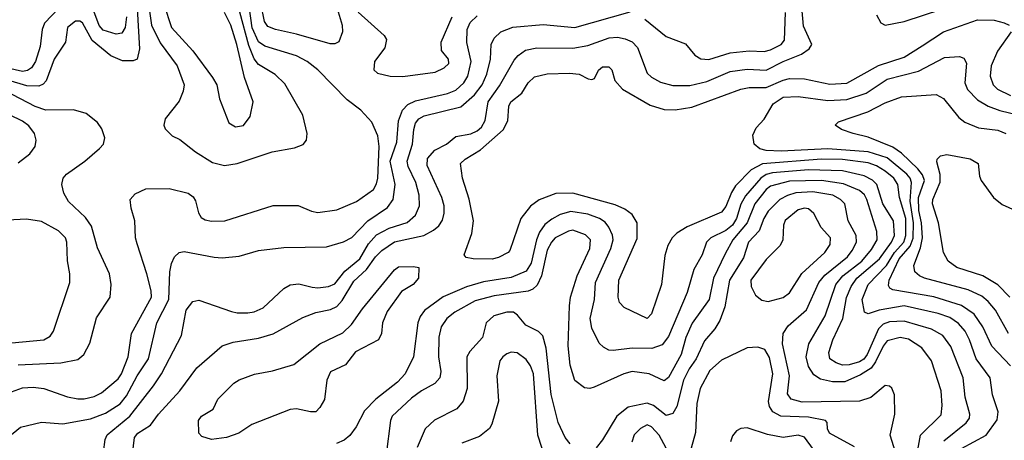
# Model space of a CAD drawing. Extents: x 997026 to 1115308, y 536381 to 619039.
# Tile 68 of 256: x 1043602 to 1048236, y 544132 to 546111. Entities that reach past the tile are written whole.
import ezdxf

# ---------------------------------------------------------------- set-up
doc = ezdxf.new("R2010")
doc.units = 0

msp = doc.modelspace()

# ---------------------------------------------------------------- linework, layer by layer
at = {"layer": '0CON20XD'}
for points in [[(1044195.5, 546275), (1044222.3, 546085), (1044263, 546003), (1044343.3, 545895), (1044376, 545805), (1044371.5, 545775), (1044351.9, 545728.1), (1044285.8, 545645), (1044280, 545615), (1044287, 545597), (1044318.8, 545565), (1044355, 545547.1), (1044428.7, 545488.7), (1044508.8, 545438.8), (1044565, 545425.4)], [(1044120.8, 543975), (1044142.1, 544145), (1044157.8, 544165), (1044216.7, 544203.3), (1044255.4, 544255), (1044355, 544364.5), (1044435, 544472.7), (1044555, 544576.5), (1044606.5, 544593.5), (1044725, 544612.9), (1044795, 544632.8), (1044935, 544710.4), (1044995, 544732.5), (1045065, 544746.7), (1045095, 544762.1), (1045120.1, 544789.9), (1045175, 544880.2), (1045234.3, 544935.7), (1045276.1, 544995), (1045306.6, 545025), (1045365, 545065.6), (1045503.7, 545096.3), (1045549.4, 545120.6), (1045575, 545141.8), (1045592, 545168), (1045598.9, 545201.1), (1045598.7, 545235), (1045589.1, 545275), (1045518.7, 545425), (1045521.7, 545458.3), (1045555, 545497.2), (1045610, 545525), (1045655, 545561.4), (1045725, 545574.8), (1045755, 545588.6), (1045774.6, 545605.4), (1045792.8, 545637.2), (1045806.1, 545725), (1045860.5, 545799.5), (1045928.8, 545921.2), (1045947.3, 545942.7), (1045982.1, 545967.9), (1046035, 545979.5), (1046205, 545976.7), (1046275, 545990), (1046376.8, 546026.8), (1046415, 546028.9), (1046452.1, 546022.1), (1046485, 546007.3), (1046510, 545980), (1046555, 545859.6), (1046575, 545840.4), (1046617.3, 545817.3), (1046675, 545801.2), (1046755, 545801.6), (1046835, 545820), (1046945, 545867.8), (1047025, 545878.5), (1047115, 545874.4), (1047195, 545915.2), (1047281, 545949), (1047317.8, 545975), (1047330, 545995), (1047291.3, 546081.3), (1047278.5, 546225)], [(1045086, 546196), (1045119.5, 546085), (1045120.7, 546055), (1045103, 546007), (1045085, 545997.8), (1045062.6, 545997.4), (1044905, 546043.8), (1044805.6, 546065.6), (1044770.1, 546080.1), (1044753.2, 546103.2), (1044737.2, 546187.2)], [(1047634.5, 546135), (1047655, 546096), (1047675, 546085.7), (1047765, 546103.3), (1048115, 546219.8)], [(1043545, 544353.8), (1043615, 544379.2), (1043665, 544381.8), (1043715.9, 544375.9), (1043826.5, 544336.5), (1043875, 544326), (1043905, 544326.6), (1043951.8, 544338.2), (1043986.9, 544355), (1044065, 544421.2), (1044080.3, 544445), (1044112, 544525), (1044128.5, 544635), (1044222.2, 544805), (1044220.3, 544835), (1044200, 544915), (1044154, 545056), (1044147.1, 545085), (1044144.3, 545165), (1044125.8, 545225), (1044121.2, 545265), (1044145, 545291.2), (1044195, 545315.8), (1044305, 545317.1), (1044394.5, 545294.5), (1044417.6, 545277.6), (1044429.1, 545259.1), (1044442.7, 545202.7), (1044455, 545180), (1044475, 545168.6), (1044503.6, 545163.6), (1044566.7, 545165), (1044795, 545236.7), (1044913, 545237), (1044975, 545209.4), (1045005, 545204.4), (1045095, 545216.4), (1045187.5, 545255), (1045267.2, 545312.8), (1045281.7, 545338.3), (1045287.8, 545365), (1045293.4, 545515), (1045287.1, 545565), (1045259.5, 545629.5), (1045207.5, 545685), (1045143.3, 545735), (1045004.4, 545875), (1044955.2, 545915.2), (1044905, 545941.9), (1044755, 545987.6), (1044725, 546007.7), (1044695, 546073.2), (1044681.9, 546175)], [(1043785.3, 546165), (1043717.7, 546095), (1043707.1, 546065), (1043697.9, 545985), (1043675.7, 545915), (1043656.4, 545885), (1043637.7, 545872.3), (1043615, 545867.6), (1043545, 545882.6)], [(1044154.6, 546164.6), (1044165.3, 545974.7), (1044154.3, 545925.7), (1044135, 545917.5), (1044085, 545917.9), (1044031.1, 545941.1), (1043943.4, 546013.4), (1043896.7, 546096.7), (1043885, 546104.7), (1043865, 546104.1), (1043826.5, 546075), (1043816.5, 546005), (1043763.5, 545925), (1043726.4, 545823.6), (1043712.4, 545807.6), (1043691.6, 545798.4), (1043635, 545800.7), (1043545, 545827.3)], [(1044103.7, 546125), (1044098.2, 546075), (1044082.4, 546047.6), (1044055, 546043.4), (1043995, 546061.5), (1043974.9, 546084.9), (1043950.9, 546150.9)], [(1043996.4, 544075), (1044004.6, 544135), (1044013.4, 544156.6), (1044119.5, 544245), (1044231.5, 544388.5), (1044268.7, 544445), (1044363.5, 544625), (1044385.9, 544744.1), (1044416.7, 544785), (1044445, 544790.8), (1044597.9, 544737.9), (1044625, 544731.5), (1044675, 544731.2), (1044705, 544736.5), (1044747.5, 544755), (1044844.5, 544845.5), (1044875, 544863.1), (1044915, 544868.5), (1044978.3, 544851.7), (1045005, 544848.7), (1045055, 544855.3), (1045085, 544868.4), (1045132, 544928), (1045202.6, 544985), (1045243.6, 545056.4), (1045281.2, 545098.8), (1045340.5, 545129.5), (1045425, 545156.8), (1045465, 545191.1), (1045482.9, 545235), (1045482.1, 545285), (1045466.1, 545345), (1045430.1, 545420.1), (1045424.8, 545445), (1045450.2, 545525), (1045456.2, 545595), (1045465.2, 545624.8), (1045480.7, 545645), (1045505, 545658.7), (1045678.1, 545701.9), (1045742.1, 545757.9), (1045777.7, 545805), (1045800.4, 545855), (1045818.3, 545925), (1045820.7, 545995), (1045835, 546024.4), (1045865.7, 546055), (1045923.1, 546076.9), (1046065, 546089.2), (1046215, 546074.7), (1046475, 546147.7)], [(1044279.8, 546185), (1044315.8, 546075), (1044416, 545965), (1044509.5, 545839.5), (1044528.9, 545805), (1044541.7, 545738.3), (1044585.6, 545625.6), (1044617.9, 545607.9)], [(1044565, 545425.4), (1044625, 545434.6), (1044789.5, 545489.5), (1044895, 545508.2), (1044936.3, 545523.7), (1044951.4, 545545), (1044954.4, 545575), (1044935, 545662), (1044850.1, 545810.1), (1044803.8, 545853.8), (1044725, 545900.8), (1044705, 545926.6), (1044680.4, 545990.4), (1044637.3, 546147.3)], [(1044617.9, 545607.9), (1044655, 545613.1), (1044685.8, 545655), (1044700.6, 545725), (1044659.3, 545839.3), (1044624.3, 545995), (1044595.6, 546085), (1044565, 546146.1)], [(1045195, 546146.4), (1045317, 546037), (1045328.3, 546018.3), (1045320.3, 545979.7), (1045270.8, 545915), (1045268.8, 545875), (1045285, 545860), (1045345, 545845.6), (1045405, 545844.5)], [(1043546.4, 544145), (1043605, 544193.8), (1043705, 544217.3), (1043805, 544208.7), (1043935, 544232.5), (1044005, 544258.8), (1044075, 544303.8), (1044105, 544340.3), (1044154.9, 544435.1), (1044208.5, 544515), (1044247.3, 544685), (1044303, 544795), (1044309, 544925), (1044316.4, 544963.6), (1044330.7, 544995), (1044351.9, 545015), (1044375, 545020), (1044516.4, 544993.6), (1044555, 544990.9), (1044635, 544998.9), (1044725, 545024.5), (1044845, 545039.6), (1045045, 545042.9), (1045125, 545066.2), (1045165, 545086.9), (1045240.9, 545165), (1045332.7, 545227.3), (1045359.4, 545265), (1045368.6, 545335), (1045344.6, 545445), (1045377, 545535), (1045384.1, 545635.9), (1045403.7, 545686.3), (1045427.9, 545712.1), (1045465, 545730.2), (1045615, 545763.4), (1045655, 545780.5), (1045691.9, 545815), (1045710.8, 545845), (1045727, 545915), (1045706.4, 546003.6), (1045707.6, 546065), (1045721.2, 546098.8), (1045755, 546129.7)], [(1045405, 545844.5), (1045556.7, 545865), (1045600, 545885), (1045620.8, 545905), (1045620, 545925), (1045586.5, 545966.5), (1045585.5, 546005), (1045637.5, 546125)], [(1048035, 544092.7), (1048150, 544155), (1048202.6, 544227.4), (1048207.1, 544265), (1048180.4, 544345), (1048168.9, 544425), (1048103.7, 544515), (1048072, 544605), (1048051.6, 544645), (1048020.9, 544680.9), (1047979.3, 544709.3), (1047925, 544728.7), (1047765, 544764.1), (1047646.3, 544743.7), (1047595, 544726.7), (1047577.5, 544735), (1047567.5, 544795), (1047594.8, 544865), (1047681.2, 544955), (1047718.4, 545015), (1047762.3, 545065), (1047773.1, 545095), (1047772, 545175), (1047742.2, 545275), (1047734.2, 545335), (1047715.2, 545365), (1047675, 545399), (1047635, 545423.4), (1047595, 545438.4), (1047475, 545453.6), (1047375, 545454.9), (1047097.5, 545432.5), (1047044.5, 545405.5), (1046970.4, 545329.6), (1046951.4, 545298.6), (1046925, 545231.5), (1046905.5, 545205), (1046743.8, 545136.2), (1046694.1, 545105.9), (1046671.9, 545085), (1046652.2, 545047.8), (1046638.6, 545001.4), (1046622.5, 544865), (1046575, 544726.2), (1046554.4, 544704.4), (1046446.2, 544756.2), (1046425, 544780), (1046417.9, 544805), (1046421.2, 544885), (1046508, 545082), (1046507.5, 545155), (1046483.7, 545193.7), (1046450.3, 545220.3), (1046405, 545240.6), (1046205, 545295.3), (1046125, 545293.4), (1046047, 545263), (1046005, 545233.6), (1045960.8, 545175), (1045908.6, 545025), (1045900, 545015), (1045855, 544991.8), (1045825.3, 544984.7), (1045735.7, 544985.7), (1045702.3, 544992.3), (1045693.3, 545005), (1045728.9, 545105), (1045737.5, 545165), (1045716.4, 545266.4), (1045686.1, 545365), (1045676.5, 545435), (1045697.5, 545455), (1045770.7, 545499.3), (1045877.2, 545592.8), (1045899.4, 545635), (1045904.1, 545705), (1045912.5, 545725), (1045964.4, 545765), (1045995.5, 545815), (1046025, 545842.2), (1046085, 545856.9), (1046189.8, 545859.8), (1046235.5, 545855.5), (1046276.7, 545833.3), (1046295, 545830), (1046307.5, 545835), (1046326.4, 545873.6), (1046345, 545888.8), (1046375, 545888.8), (1046388.8, 545875), (1046402, 545825), (1046438.6, 545785), (1046569.1, 545709.1), (1046635, 545688.8), (1046687.3, 545687.3), (1046765, 545699.4), (1046995, 545784.7), (1047035, 545791.9), (1047115, 545791.6), (1047195, 545827), (1047225, 545834.3), (1047295, 545833.6), (1047415, 545807.3), (1047495, 545813.3), (1047643.7, 545896.3), (1047764.3, 545935), (1047849.2, 545989.2), (1047950, 546055), (1048109.5, 546110.5), (1048188.5, 546108.5), (1048235, 546097.1), (1048258, 546085)], [(1046543.6, 546113.6), (1046645, 546032.1), (1046735, 545998.6), (1046779.2, 545945), (1046807.8, 545927.8), (1046845, 545924.7), (1046945, 545955.7), (1047035, 545964.3), (1047105, 545961.7), (1047135, 545969.5), (1047185, 545994.2), (1047201.5, 546015), (1047206.6, 546145)], [(1048267.5, 546055), (1048204, 545964), (1048173.9, 545895), (1048169.6, 545845), (1048183.2, 545805), (1048204.5, 545785), (1048265, 545754.7)], [(1048265, 544481.9), (1048177.9, 544575), (1048134.8, 544665), (1048094.2, 544725), (1048035, 544766.5), (1047903.4, 544806.6), (1047710.4, 544840.4), (1047697.3, 544847.3), (1047690.5, 544860.5), (1047693.4, 544885), (1047741.4, 544985), (1047793.3, 545045), (1047807.4, 545082.6), (1047807.9, 545155), (1047792.6, 545257.4), (1047799.6, 545345), (1047793.5, 545365), (1047777.3, 545385), (1047685, 545461.2), (1047595, 545490.1), (1047405, 545503.1), (1047185, 545493.3), (1047115.4, 545495.4), (1047085, 545503.1), (1047058.7, 545525), (1047052.6, 545567.4), (1047067.3, 545602.7), (1047105, 545642.9), (1047148.6, 545715), (1047195, 545747.2), (1047265, 545750.7), (1047405, 545731), (1047495, 545735.2), (1047584.9, 545765.1), (1047685, 545831.7), (1047831.6, 545868.4), (1047955, 545932.9), (1048025, 545938.9), (1048045, 545930.9), (1048057.2, 545907.2), (1048049.7, 545815), (1048062.2, 545782.2), (1048110.4, 545735), (1048159.5, 545705), (1048214, 545684), (1048305, 545662.5)], [(1043595, 544487.5), (1043795, 544496.5), (1043875, 544511.5), (1043903.8, 544536.2), (1043931.7, 544588.3), (1043962.4, 544707.6), (1044028.2, 544805), (1044032.1, 544865), (1044024.6, 544915), (1043967.3, 545037.3), (1043939.6, 545139.6), (1043910.6, 545180.6), (1043831.2, 545255), (1043809.6, 545295), (1043800.4, 545335), (1043806.2, 545365), (1043821.8, 545385), (1043908.1, 545445), (1043977.5, 545505), (1043996, 545525), (1044002, 545555), (1043987.5, 545597.5), (1043968.3, 545628.3), (1043915, 545669.4), (1043855, 545686.4), (1043725, 545685.7), (1043675, 545702.7), (1043462, 545812)], [(1048255, 544634.6), (1048194.2, 544744.2), (1048160.3, 544785), (1048130.1, 544810.1), (1048065, 544840.2), (1047860.8, 544895), (1047835.9, 544905.9), (1047814.6, 544924.6), (1047810, 544955), (1047841.8, 545038.2), (1047850.1, 545085), (1047845.9, 545155), (1047834, 545214), (1047832.3, 545275), (1047860.5, 545355), (1047851.5, 545381.5), (1047829.2, 545409.2), (1047752.6, 545482.6), (1047711.2, 545511.2), (1047595, 545558.2), (1047523.8, 545575), (1047470, 545595), (1047440, 545615), (1047455, 545630), (1047592.8, 545677.2), (1047675, 545719.6), (1047752.3, 545747.7), (1047915, 545760), (1047949.9, 545739.9), (1048021.3, 545651.3), (1048049.3, 545629.3), (1048115, 545603.2), (1048205, 545591.8), (1048243.1, 545575)], [(1043595, 545438), (1043649.8, 545480.2), (1043674.4, 545515), (1043679.4, 545545), (1043670.6, 545575), (1043645, 545611.9), (1043615, 545633.6), (1043553.1, 545663.1)], [(1048262.2, 544805), (1048205, 544864.1), (1048135.2, 544905.2), (1048012.2, 544945), (1047972.1, 544975), (1047950, 545015), (1047926.4, 545155), (1047897.2, 545245), (1047900, 545265), (1047933.8, 545346.2), (1047933.3, 545383.3), (1047918.1, 545441.9), (1047920.6, 545455), (1047935, 545471.4), (1047965, 545477.5), (1048075, 545456.4), (1048112.5, 545435), (1048119.2, 545375), (1048126.9, 545355), (1048185.6, 545275), (1048225, 545241.8), (1048355, 545183.2)], [(1047951.2, 544128.8), (1048055.9, 544214.1), (1048071.3, 544235), (1048073.9, 544255), (1048051.6, 544335), (1048042.4, 544425), (1047983.7, 544573.7), (1047946.1, 544625), (1047893.3, 544655), (1047765, 544691.9), (1047695, 544689.5), (1047665, 544678.4), (1047643.4, 544656.6), (1047590.3, 544535), (1047575, 544513.3), (1047555, 544500.8), (1047505, 544487.5), (1047475, 544485.9), (1047444.5, 544495.5), (1047413.9, 544515), (1047409.7, 544545), (1047428.4, 544605), (1047475.5, 544704.5), (1047493.8, 544803.8), (1047515.5, 544855), (1047542.2, 544895), (1047648.1, 544985), (1047704.8, 545065), (1047718.8, 545095), (1047714.8, 545165), (1047664.6, 545244.6), (1047635.2, 545335), (1047615, 545356.1), (1047576.6, 545376.6), (1047475, 545400), (1047315, 545404.2), (1047145, 545390.8), (1047115, 545383), (1047089.5, 545365), (1047017.1, 545282.9), (1046995, 545243.8), (1046975.1, 545175), (1046956.2, 545145), (1046925, 545119.3), (1046854.8, 545085.2), (1046834.6, 545065), (1046813.1, 545005), (1046774.1, 544935.9), (1046743.1, 544826.9), (1046655, 544620.5), (1046625, 544581.3), (1046576.8, 544563.2), (1046485, 544564.7), (1046395, 544553.8), (1046375, 544556.4), (1046349.2, 544569.2), (1046328.9, 544588.9), (1046295, 544660), (1046286.5, 544705), (1046307.6, 544795), (1046312.5, 544875), (1046384.3, 545035), (1046395.2, 545075), (1046392.2, 545097.8), (1046375.2, 545135.2), (1046357.6, 545157.6), (1046330.5, 545175), (1046275, 545195.9), (1046195, 545208.3), (1046145.5, 545194.5), (1046106.8, 545173.2), (1046073.3, 545146.7), (1046048.7, 545111.3), (1046034.4, 545075), (1046009.6, 544965), (1045985, 544927.8), (1045915, 544898), (1045785, 544878), (1045705, 544854), (1045595, 544806.7), (1045507.4, 544742.6), (1045486.4, 544715), (1045475.8, 544685), (1045454.6, 544525), (1045415.4, 544445), (1045380.4, 544405), (1045277.9, 544325), (1045225, 544270), (1045185.5, 544195), (1045155.3, 544154.7), (1045128, 544132), (1045093, 544117)], [(1047808.4, 543975), (1047841.8, 544155), (1047938.4, 544251.6), (1047943.8, 544295), (1047938, 544365), (1047893.8, 544505), (1047847.4, 544567.4), (1047785, 544607.9), (1047745, 544615.2), (1047685, 544600), (1047665, 544574.7), (1047629.8, 544500.2), (1047608.4, 544471.6), (1047559.7, 544440.3), (1047485, 544407), (1047426.6, 544406.6), (1047370, 544420), (1047339.9, 544439.9), (1047315, 544478.6), (1047302.6, 544525), (1047315.3, 544585), (1047392.5, 544717.5), (1047442.7, 544865), (1047476, 544905), (1047565.6, 544975), (1047610.1, 545029.9), (1047637, 545075), (1047636.2, 545115), (1047589.3, 545265), (1047577.1, 545287.1), (1047555, 545307.4), (1047479.2, 545339.2), (1047375, 545354), (1047225, 545351.8), (1047135, 545328.1), (1047115, 545312.7), (1047061.6, 545245), (1047025.8, 545155), (1046958.6, 545075), (1046921.3, 545008.7), (1046867.4, 544895), (1046846, 544795), (1046767.1, 544682.9), (1046737.3, 544615), (1046714.2, 544535.8), (1046655, 544426.7), (1046635, 544411.1), (1046565, 544443.8), (1046485, 544454.7), (1046444.8, 544445.2), (1046305, 544381.4), (1046285, 544375.7), (1046259.2, 544379.2), (1046215, 544413.8), (1046193.2, 544485), (1046183, 544577), (1046188.8, 544765), (1046194.7, 544805), (1046224.8, 544905), (1046285.3, 545035), (1046287.5, 545075), (1046265, 545098.7), (1046205, 545120.3), (1046185, 545116.4), (1046122, 545085), (1046103.9, 545065), (1046085, 545026.4), (1046058.3, 544905), (1046037.8, 544862.2), (1046016.9, 544843.1), (1045995, 544833.1), (1045835, 544812), (1045745, 544788), (1045650, 544735), (1045612.1, 544705), (1045585.4, 544665), (1045573.6, 544616.4), (1045572.4, 544525), (1045583.9, 544455), (1045578.5, 544425), (1045555, 544398.8), (1045493.3, 544365), (1045445, 544329.6), (1045355, 544245.6), (1045346.9, 544225), (1045326.5, 544065)], [(1047724.1, 544075), (1047699.2, 544155), (1047721.1, 544255), (1047718.9, 544345), (1047706.3, 544376.3), (1047695, 544387.1), (1047675, 544390), (1047607.6, 544332.4), (1047553.6, 544316.4), (1047285, 544311.3), (1047233.3, 544325), (1047215, 544350), (1047225.2, 544435), (1047192.2, 544585), (1047195.7, 544634.3), (1047219.2, 544670.8), (1047304.1, 544745.9), (1047363.4, 544875), (1047391.2, 544908.8), (1047497.1, 544995), (1047520, 545025), (1047539.5, 545065), (1047539.2, 545095), (1047500.7, 545165), (1047484.6, 545245), (1047465, 545265.3), (1047428.5, 545285), (1047335, 545301.6), (1047255, 545296.5), (1047215, 545284.4), (1047179.3, 545265), (1047125, 545210.7), (1047103.7, 545175), (1047082.7, 545117.3), (1047031.4, 545065), (1047008.9, 544991.1), (1046942.2, 544885), (1046920.3, 544759.7), (1046896.2, 544695), (1046873.2, 544656.8), (1046825, 544599.6), (1046785.2, 544515), (1046752.2, 544467.8), (1046726.2, 544415), (1046695, 544290.6), (1046675, 544257.1), (1046645, 544248), (1046585, 544294.8), (1046555, 544305.7), (1046465, 544287.6), (1046412, 544245), (1046345, 544134.2), (1046315, 544095.8)], [(1047125, 544784.5), (1047195, 544803.1), (1047224.4, 544825), (1047283, 544917), (1047390.9, 545015), (1047416.6, 545053.4), (1047417.5, 545085), (1047373.5, 545133.5), (1047339.6, 545199.6), (1047315, 545220.8), (1047295, 545224), (1047265, 545215.9), (1047205, 545165.5), (1047196.8, 545145), (1047192.7, 545075), (1047181.3, 545048.7), (1047115, 544982.1), (1047043.4, 544885), (1047043.9, 544855), (1047064.6, 544814.6), (1047095, 544791.9), (1047125, 544784.5)], [(1043515, 544585.4), (1043715, 544604.6), (1043745, 544621.4), (1043761.4, 544645), (1043837.5, 544875), (1043838.2, 544915), (1043826.2, 544976.2), (1043822.9, 545065), (1043817.1, 545085), (1043785, 545116.9), (1043705, 545161.9), (1043633, 545173), (1043515, 545166)], [(1044505, 544135.6), (1044459.1, 544149.1), (1044444, 544165), (1044443.8, 544225), (1044457.5, 544245), (1044511.7, 544278.3), (1044534.4, 544325.6), (1044609.7, 544400.3), (1044635, 544416), (1044706.8, 544443.2), (1044791.2, 544458.8), (1044891.2, 544488.8), (1045015, 544585.8), (1045122.1, 544637.9), (1045163.1, 544676.9), (1045215, 544751.2), (1045365, 544934), (1045385, 544947.5), (1045455, 544950), (1045480, 544945), (1045478.8, 544895), (1045454, 544865), (1045398.3, 544831.7), (1045331.9, 544738.1), (1045309.2, 544685), (1045304.3, 544635), (1045290, 544605), (1045181.9, 544548.1), (1045135, 544486.2), (1045065, 544453.8), (1045047.5, 544415), (1045036.6, 544323.4), (1045015, 544286.2), (1044995, 544266.2), (1044970, 544265), (1044905, 544280), (1044875, 544276), (1044694.4, 544205.6), (1044633.3, 544165), (1044575, 544144.4), (1044505, 544135.6)], [(1046192.9, 544115), (1046168.8, 544145), (1046136.4, 544215), (1046102.8, 544347.2), (1046079.2, 544565), (1046063.3, 544623.3), (1046043.4, 544643.4), (1045983.5, 544673.5), (1045945, 544720.4), (1045925, 544734.2), (1045893.8, 544735), (1045833, 544717), (1045797.8, 544685), (1045780.6, 544615), (1045720, 544550), (1045705.4, 544525), (1045707.8, 544375), (1045689.6, 544315), (1045659.8, 544280.2), (1045553.2, 544226.8), (1045510, 544185), (1045471.7, 544098.3)], [(1046076.9, 544045), (1046040, 544155), (1046019.3, 544445), (1046005, 544482.2), (1045985, 544512.2), (1045943.2, 544543.2), (1045915, 544545.8), (1045895, 544538.2), (1045875.5, 544525), (1045862.1, 544505), (1045846.8, 544435), (1045854.5, 544315), (1045823.2, 544206.8), (1045812.1, 544187.9), (1045765, 544150), (1045682.2, 544117.8)], [(1047530.7, 544100.7), (1047413.1, 544165), (1047404.4, 544185), (1047402, 544215), (1047393.8, 544225), (1047315, 544241.2), (1047184.8, 544244.8), (1047146.2, 544266.2), (1047131.1, 544291.1), (1047125.9, 544314.1), (1047146, 544445), (1047130.8, 544520.8), (1047108.5, 544558.5), (1047075, 544569.5), (1047025, 544566.5), (1046905, 544509.1), (1046849.4, 544460.6), (1046804.7, 544375), (1046788.4, 544305), (1046782, 544168), (1046762.5, 544095)], [(1046645, 544094.3), (1046611.2, 544155), (1046575, 544194.7), (1046555, 544203.9), (1046523, 544187), (1046493.2, 544156.8), (1046483, 544123)], [(1047337.7, 544087.7), (1047295, 544146.4), (1047265, 544156), (1047195, 544144.2), (1047121.3, 544158.7), (1047025, 544190.9), (1046995, 544186.7), (1046974.6, 544175.4), (1046957, 544153), (1046946.4, 544125)]]:
    msp.add_lwpolyline(points, dxfattribs=at)

doc.saveas('drawing.dxf')
